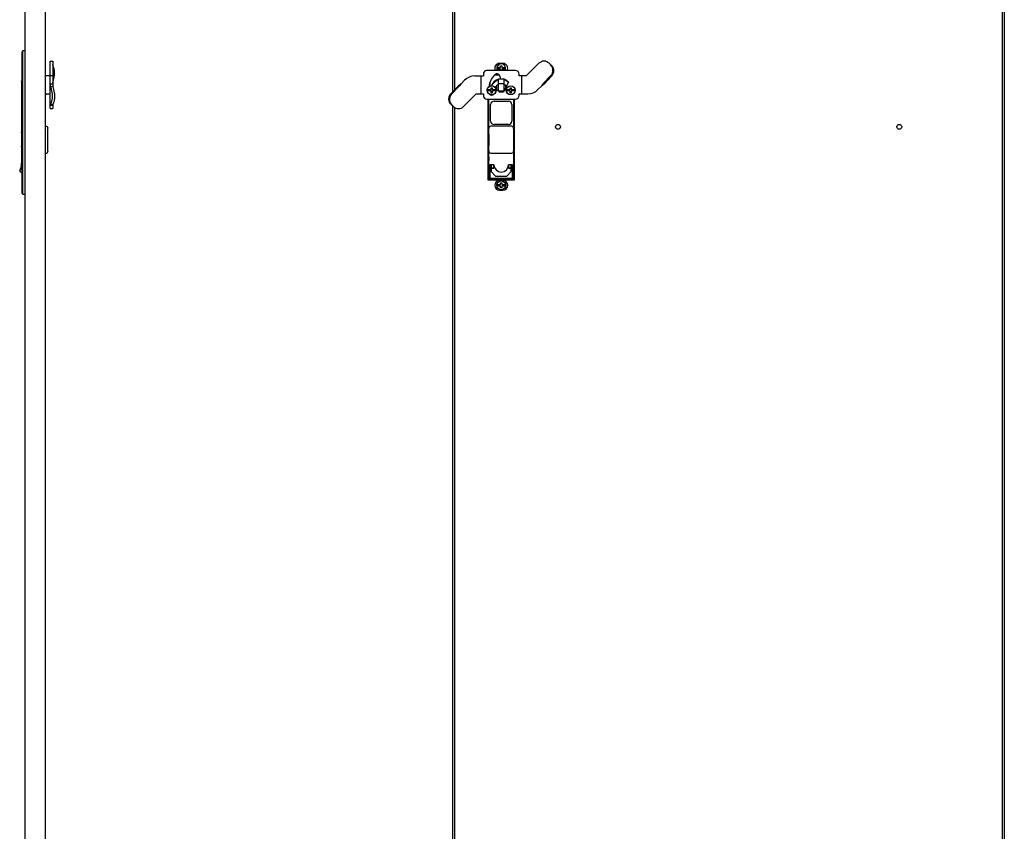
# Model space of a CAD drawing. Header units: inches. Extents: x 3 to 177, y 3 to 114.
# Tile 10 of 95: x 51 to 85, y 34 to 62. Entities that reach past the tile are written whole.
import ezdxf

# ---------------------------------------------------------------- set-up
doc = ezdxf.new("R2010")
doc.units = ezdxf.units.IN
doc.header["$LTSCALE"] = 9.973333
doc.header["$MEASUREMENT"] = 0
doc.layers.get('0').update_dxf_attribs({"linetype": 'CONTINUOUS'})
doc.layers.add('03_ALL_AXES', color=7, linetype='CONTINUOUS')

msp = doc.modelspace()

# ---------------------------------------------------------------- linework, layer by layer
at = {"color": 7, "linetype": 'Continuous'}
for p, q in [((84.937, 96.803), (84.937, 19.96)), ((85.007, 96.803), (85.007, 19.96)), ((50.747, 96.725), (50.747, 20.038)), ((51.465, 19.995), (51.465, 96.768)), ((65.72, 59.62), (65.72, 96.768)), ((65.79, 59.694), (65.79, 96.768)), ((50.68, 61.041), (50.649, 61.009)), ((50.649, 56.053), (50.649, 61.009)), ((50.68, 56.021), (50.68, 61.041)), ((50.747, 61.041), (50.68, 61.041)), ((51.628, 59.019), (51.628, 60.677)), ((51.628, 60.677), (51.718, 60.677)), ((51.718, 60.677), (51.718, 59.889)), ((51.727, 60.522), (51.724, 60.528)), ((67.909, 60.348), (66.909, 60.348)), ((67.265, 60.455), (67.389, 60.455)), ((67.389, 60.402), (67.265, 60.402)), ((67.465, 60.6), (67.351, 60.6)), ((67.389, 60.455), (67.389, 60.515)), ((67.389, 60.515), (67.426, 60.515)), ((67.389, 60.348), (67.389, 60.402)), ((67.426, 60.515), (67.426, 60.455)), ((67.426, 60.455), (67.55, 60.455)), ((67.426, 60.402), (67.426, 60.348)), ((67.55, 60.402), (67.426, 60.402)), ((68.729, 60.603), (68.286, 60.16)), ((69.128, 60.558), (69.083, 60.603)), ((69.164, 60.529), (69.128, 60.558)), ((69.155, 60.522), (69.149, 60.528)), ((69.181, 60.515), (69.149, 60.528)), ((69.187, 60.508), (69.181, 60.515)), ((50.649, 59.998), (50.631, 59.989)), ((50.631, 59.989), (50.633, 58.2)), ((51.718, 60.16), (51.465, 60.16)), ((51.724, 59.903), (51.779, 60.172)), ((66.127, 60.014), (66.002, 59.889)), ((66.48, 60.16), (66.784, 60.16)), ((66.703, 59.535), (66.703, 60.16)), ((66.784, 60.223), (66.784, 60.16)), ((67.014, 59.931), (67.014, 59.807)), ((67.35, 60.183), (67.167, 60.183)), ((67.213, 60.222), (67.305, 60.222)), ((67.265, 60.232), (67.252, 60.232)), ((67.309, 59.636), (67.309, 60.052)), ((67.368, 60.124), (67.368, 60.071)), ((67.659, 59.951), (67.494, 59.598)), ((67.506, 59.636), (67.506, 60.052)), ((67.506, 60.041), (67.552, 60.041)), ((67.552, 60.041), (67.659, 59.951)), ((68.034, 60.16), (68.034, 60.223)), ((68.286, 60.16), (68.034, 60.16)), ((68.115, 60.16), (68.115, 59.535)), ((68.89, 59.903), (69.145, 60.172)), ((68.922, 59.889), (69.177, 60.159)), ((51.628, 59.889), (51.718, 59.889)), ((51.641, 59.807), (51.696, 59.537)), ((51.641, 59.807), (51.724, 59.793)), ((51.724, 59.793), (51.779, 59.524)), ((65.897, 59.807), (65.641, 59.537)), ((65.929, 59.793), (65.673, 59.524)), ((65.897, 59.807), (65.929, 59.793)), ((66.931, 59.688), (67.055, 59.688)), ((67.055, 59.634), (66.931, 59.634)), ((67.055, 59.688), (67.055, 59.748)), ((67.055, 59.748), (67.091, 59.748)), ((67.055, 59.574), (67.055, 59.634)), ((67.091, 59.748), (67.091, 59.688)), ((67.091, 59.688), (67.215, 59.688)), ((67.091, 59.634), (67.091, 59.574)), ((67.215, 59.634), (67.091, 59.634)), ((67.165, 59.789), (67.211, 59.789)), ((67.211, 59.737), (67.211, 59.789)), ((67.25, 59.7), (67.226, 59.7)), ((67.354, 59.598), (67.248, 59.687)), ((67.25, 59.685), (67.25, 59.838)), ((67.309, 59.838), (67.25, 59.838)), ((67.309, 59.902), (67.506, 59.902)), ((67.309, 59.636), (67.506, 59.636)), ((67.494, 59.598), (67.354, 59.598)), ((67.565, 59.838), (67.506, 59.838)), ((67.565, 59.75), (67.565, 59.838)), ((67.6, 59.688), (67.724, 59.688)), ((67.724, 59.634), (67.6, 59.634)), ((67.724, 59.688), (67.724, 59.748)), ((67.724, 59.748), (67.761, 59.748)), ((67.724, 59.574), (67.724, 59.634)), ((67.761, 59.748), (67.761, 59.688)), ((67.761, 59.688), (67.885, 59.688)), ((67.761, 59.634), (67.761, 59.574)), ((67.885, 59.634), (67.761, 59.634)), ((68.692, 59.682), (68.817, 59.807)), ((68.922, 59.889), (68.89, 59.903)), ((51.465, 59.535), (51.628, 59.535)), ((66.089, 59.093), (66.532, 59.535)), ((66.532, 59.535), (66.784, 59.535)), ((66.784, 59.535), (66.784, 59.473)), ((66.909, 59.348), (67.909, 59.348)), ((66.965, 59.348), (66.965, 56.59)), ((66.975, 58.322), (66.975, 59.348)), ((67.091, 59.574), (67.055, 59.574)), ((67.156, 59.279), (67.66, 59.279)), ((67.761, 59.574), (67.724, 59.574)), ((67.841, 59.348), (67.841, 58.322)), ((67.851, 57.307), (67.851, 59.348)), ((68.034, 59.473), (68.034, 59.535)), ((68.034, 59.535), (68.338, 59.535)), ((51.628, 59.138), (51.718, 59.138)), ((51.628, 59.019), (51.718, 59.019)), ((51.644, 59.187), (51.641, 59.181)), ((51.641, 59.181), (51.724, 59.168)), ((51.718, 59.138), (51.718, 59.019)), ((51.727, 59.174), (51.724, 59.168)), ((65.632, 59.187), (65.638, 59.181)), ((65.638, 59.181), (65.67, 59.168)), ((65.655, 59.167), (65.691, 59.138)), ((65.664, 59.174), (65.67, 59.168)), ((65.691, 59.138), (65.736, 59.093)), ((65.72, 19.995), (65.72, 59.109)), ((65.79, 19.995), (65.79, 59.053)), ((67.038, 58.578), (67.038, 59.161)), ((67.778, 59.161), (67.778, 58.578)), ((51.554, 57.535), (51.554, 58.322)), ((67.762, 58.401), (67.053, 58.401)), ((67.66, 58.46), (67.156, 58.46)), ((50.633, 58.2), (50.633, 58.197)), ((66.976, 57.732), (66.976, 58.126)), ((66.976, 58.126), (66.978, 58.126)), ((66.978, 58.126), (66.978, 57.732)), ((50.633, 57.675), (50.633, 57.673)), ((50.633, 57.673), (50.633, 57.405)), ((66.975, 56.6), (66.975, 57.535)), ((66.978, 57.732), (66.976, 57.732)), ((67.841, 57.535), (67.841, 56.6)), ((50.627, 57.385), (50.631, 57.106)), ((50.627, 57.385), (50.649, 57.385)), ((50.649, 57.405), (50.633, 57.405)), ((50.649, 57.257), (50.647, 57.385)), ((67.053, 57.456), (67.762, 57.456)), ((67.845, 57.307), (67.846, 57.312)), ((67.845, 57.306), (67.845, 57.307)), ((67.851, 57.307), (67.846, 57.312)), ((67.851, 57.212), (67.846, 57.207)), ((67.851, 57.307), (67.851, 57.212)), ((67.851, 56.59), (67.851, 57.212)), ((50.566, 56.829), (50.572, 56.837)), ((50.567, 56.83), (50.572, 56.837)), ((50.581, 56.85), (50.581, 56.85)), ((50.581, 56.85), (50.581, 56.85)), ((50.624, 56.938), (50.624, 56.938)), ((50.624, 56.938), (50.624, 56.938)), ((67.014, 57.053), (67.014, 56.6)), ((67.152, 57.053), (67.014, 57.053)), ((67.055, 57.053), (67.055, 56.812)), ((67.154, 56.935), (67.055, 56.935)), ((67.055, 56.934), (67.154, 56.934)), ((67.154, 56.934), (67.154, 57.035)), ((67.662, 57.035), (67.662, 56.934)), ((67.76, 56.935), (67.662, 56.935)), ((67.662, 56.934), (67.76, 56.934)), ((67.801, 57.053), (67.664, 57.053)), ((67.76, 56.812), (67.76, 57.053)), ((67.801, 56.6), (67.801, 57.053)), ((50.564, 56.827), (50.566, 56.829)), ((50.564, 56.827), (50.566, 56.828)), ((50.564, 56.827), (50.604, 56.793)), ((50.566, 56.829), (50.566, 56.829)), ((50.604, 56.793), (50.649, 56.753)), ((67.024, 56.531), (67.792, 56.531)), ((67.034, 56.58), (67.782, 56.58)), ((67.782, 56.541), (67.034, 56.541)), ((67.213, 56.654), (67.055, 56.812)), ((67.213, 56.654), (67.603, 56.654)), ((67.465, 56.506), (67.351, 56.506)), ((67.76, 56.812), (67.603, 56.654)), ((67.265, 56.361), (67.389, 56.361)), ((67.389, 56.308), (67.265, 56.308)), ((67.351, 56.163), (67.465, 56.163)), ((67.389, 56.361), (67.389, 56.421)), ((67.389, 56.421), (67.426, 56.421)), ((67.389, 56.248), (67.389, 56.308)), ((67.426, 56.248), (67.389, 56.248)), ((67.426, 56.421), (67.426, 56.361)), ((67.426, 56.361), (67.55, 56.361)), ((67.426, 56.308), (67.426, 56.248)), ((67.55, 56.308), (67.426, 56.308)), ((50.649, 56.053), (50.68, 56.021)), ((50.68, 56.021), (50.747, 56.021))]:
    msp.add_line(p, q, dxfattribs=at)
for centre, radius, start, end in [((68.906, 60.427), 0.25, 45, 135), ((66.909, 60.223), 0.125, 90, 180), ((67.351, 60.428), 0.171, 90.0003, 208.0327), ((67.408, 60.428), 0.145, 169.4287, 190.5713), ((67.465, 60.428), 0.171, 331.9671, 89.9997), ((67.408, 60.428), 0.145, 349.4287, 10.5713), ((67.909, 60.223), 0.125, 0, 90), ((68.098, 59.235), 1.676, 49.7472, 50.5059), ((66.48, 59.66), 0.5, 90, 135), ((67.742, 59.661), 0.778, 136.2601, 170.8879), ((67.408, 59.691), 0.366, 105.6313, 159.401), ((67.259, 60.124), 0.109, 0, 136.2601), ((67.408, 59.691), 0.366, 95.3963, 97.6759), ((67.398, 60.071), 0.03, 180, 219.8765), ((67.408, 59.69), 0.352, 46.0164, 73.7688), ((67.408, 59.691), 0.366, 57.1622, 73.6918), ((67.408, 59.691), 0.352, 45.4739, 46.0107), ((52.482, 59.805), 0.764, 173.7607, 176.7834), ((52.526, 59.801), 0.808, 172.7572, 173.784), ((67.073, 59.661), 0.145, 169.4287, 190.5713), ((67.073, 59.661), 0.145, 349.4287, 10.5713), ((67.229, 59.664), 0.03, 50, 93.7715), ((67.742, 59.661), 0.145, 169.4287, 190.5713), ((67.742, 59.661), 0.145, 349.4287, 10.5713), ((68.338, 60.035), 0.5, 270, 315), ((66.909, 59.473), 0.125, 180, 270), ((67.076, 59.598), 0.109, 224.6338, 320.894), ((67.156, 59.161), 0.118, 90, 180), ((67.66, 59.161), 0.118, 360, 90), ((67.909, 59.473), 0.125, 270, 360), ((66.721, 60.461), 1.676, 229.7472, 230.5059), ((65.913, 59.269), 0.25, 225, 315), ((67.156, 58.578), 0.118, 180, 270), ((67.66, 58.578), 0.118, 270, 360), ((51.476, 58.322), 0.0787, 0, 90), ((67.053, 58.322), 0.0787, 98.6798, 179.9952), ((67.053, 58.322), 0.0789, 90.0193, 98.6935), ((67.762, 58.322), 0.0789, 81.3068, 89.9808), ((67.762, 58.322), 0.0787, 0.0048, 81.3204), ((47.48, 57.933), 3.163, 355.3202, 4.779), ((51.476, 57.535), 0.0787, 270, 360), ((67.053, 57.535), 0.0787, 180.0048, 261.3204), ((67.762, 57.535), 0.0787, 278.6798, 359.9952), ((67.053, 57.535), 0.0789, 261.3068, 269.9808), ((67.762, 57.535), 0.0789, 270.0193, 278.6935), ((68.211, 57.222), 0.365, 181.5625, 182.3719), ((50.051, 57.098), 0.58, 332.1875, 0.7976), ((50.27, 57.05), 0.37, 324.885, 327.1835), ((50.282, 57.042), 0.355, 324.8271, 327.2261), ((50.272, 57.049), 0.368, 324.6656, 324.8811), ((50.272, 57.049), 0.367, 324.6288, 324.8233), ((50.239, 57.071), 0.407, 327.1904, 329.9495), ((50.241, 57.069), 0.404, 327.1765, 329.952), ((50.224, 57.079), 0.424, 329.93, 330.0986), ((50.228, 57.077), 0.419, 329.9404, 330.1073), ((50.224, 57.079), 0.424, 330.1057, 333.0391), ((50.226, 57.078), 0.422, 330.0983, 333.0469), ((50.184, 57.1), 0.469, 333.0616, 333.3385), ((50.217, 57.083), 0.432, 333.0368, 333.3416), ((50.147, 57.118), 0.51, 333.338, 333.7494), ((50.216, 57.083), 0.433, 333.3415, 333.7825), ((50.214, 57.084), 0.436, 333.8275, 336.6793), ((50.214, 57.084), 0.435, 333.7844, 336.6782), ((50.202, 57.089), 0.448, 336.7041, 340.2227), ((50.206, 57.088), 0.444, 336.685, 340.2337), ((50.197, 57.091), 0.453, 340.329, 343.9356), ((50.198, 57.091), 0.453, 340.3253, 343.937), ((50.184, 57.095), 0.467, 344.1148, 351.7623), ((50.185, 57.094), 0.466, 344.1078, 351.7726), ((50.191, 57.093), 0.46, 343.9317, 344.0939), ((50.196, 57.092), 0.455, 343.9299, 344.0943), ((50.171, 57.097), 0.481, 351.7064, 352.0401), ((50.176, 57.096), 0.475, 351.7329, 352.0705), ((50.167, 57.097), 0.484, 352.0744, 354.6779), ((50.2, 57.093), 0.451, 352.0218, 354.5654), ((67.408, 57.072), 0.366, 183.0864, 195.4919), ((67.408, 57.053), 0.256, 180, 0), ((67.408, 57.072), 0.366, 344.512, 356.9136), ((50.46, 56.91), 0.133, 322.1944, 322.8051), ((67.024, 56.59), 0.059, 179.9995, 270.0005), ((67.034, 56.6), 0.0197, 180, 270), ((67.351, 56.334), 0.171, 90.0003, 269.9997), ((67.465, 56.334), 0.171, 270.0003, 89.9997), ((67.782, 56.6), 0.0197, 270, 0), ((67.792, 56.59), 0.059, 270.0009, 359.9991), ((67.408, 56.334), 0.145, 169.4287, 190.5713), ((67.408, 56.334), 0.145, 349.4287, 10.5713)]:
    msp.add_arc(centre, radius, start, end, dxfattribs=at)
for centre, major_axis, ratio, start_param, end_param in [((67.408, 59.706), (0, 0.105), 0.933346, -3.995794, -2.287391), ((67.034, 56.6), (0.0418, 0.0418), 0.999569, -3.926775, -2.35641), ((67.782, 56.6), (0.0418, -0.0418), 0.999569, -0.785183, 0.785183)]:
    msp.add_ellipse(centre, major_axis=major_axis, ratio=ratio, start_param=start_param, end_param=end_param, dxfattribs=at)
for points, knots in [([(51.724, 60.528), (51.722, 60.533), (51.719, 60.543), (51.718, 60.553), (51.718, 60.558)], [0, 0, 0, 0, 0.506118, 1, 1, 1, 1]), ([(51.779, 60.172), (51.782, 60.185), (51.785, 60.212), (51.787, 60.255), (51.785, 60.301), (51.779, 60.349), (51.771, 60.397), (51.759, 60.442), (51.745, 60.484), (51.733, 60.51), (51.727, 60.522)], [0, 0, 0, 0, 0.10784, 0.228854, 0.359308, 0.494982, 0.631329, 0.763768, 0.88797, 1, 1, 1, 1]), ([(69.149, 60.528), (69.147, 60.53), (69.14, 60.54), (69.133, 60.55), (69.128, 60.558)], [0, 0, 0, 0, 0.243977, 1, 1, 1, 1]), ([(69.145, 60.172), (69.156, 60.184), (69.177, 60.21), (69.199, 60.253), (69.214, 60.3), (69.22, 60.349), (69.217, 60.397), (69.205, 60.443), (69.184, 60.486), (69.165, 60.51), (69.155, 60.522)], [0, 0, 0, 0, 0.126808, 0.254345, 0.381855, 0.508675, 0.634192, 0.757975, 0.879889, 1, 1, 1, 1]), ([(69.177, 60.159), (69.188, 60.171), (69.208, 60.196), (69.231, 60.24), (69.246, 60.287), (69.252, 60.335), (69.249, 60.384), (69.237, 60.43), (69.216, 60.472), (69.197, 60.497), (69.187, 60.508)], [0, 0, 0, 0, 0.126808, 0.254345, 0.381855, 0.508675, 0.634192, 0.757975, 0.879889, 1, 1, 1, 1]), ([(50.649, 59.76), (50.648, 59.777), (50.647, 59.808), (50.644, 59.853), (50.641, 59.892), (50.638, 59.926), (50.635, 59.949), (50.634, 59.965), (50.633, 59.973), (50.632, 59.979), (50.632, 59.983), (50.631, 59.985), (50.631, 59.987), (50.631, 59.988), (50.631, 59.989), (50.631, 59.99), (50.631, 59.989)], [0, 0, 0, 0, 0.214562, 0.411088, 0.58462, 0.731123, 0.847565, 0.893833, 0.931895, 0.961631, 0.973337, 0.982916, 0.99037, 0.995707, 0.998924, 1, 1, 1, 1]), ([(67.079, 59.819), (67.088, 59.84), (67.11, 59.884), (67.159, 59.944), (67.214, 59.987), (67.266, 60.014), (67.294, 60.024), (67.309, 60.029)], [0, 0, 0, 0, 0.214176, 0.453916, 0.717312, 0.856743, 1, 1, 1, 1]), ([(51.628, 59.889), (51.628, 59.875), (51.63, 59.847), (51.637, 59.82), (51.641, 59.807)], [0, 0, 0, 0, 0.49108, 1, 1, 1, 1]), ([(51.718, 59.889), (51.718, 59.881), (51.718, 59.849), (51.721, 59.817), (51.724, 59.793)], [0, 0, 0, 0, 0.248656, 1, 1, 1, 1]), ([(66.002, 59.889), (65.993, 59.882), (65.957, 59.855), (65.922, 59.828), (65.897, 59.807)], [0, 0, 0, 0, 0.251488, 1, 1, 1, 1]), ([(66.002, 59.889), (65.995, 59.881), (65.971, 59.849), (65.946, 59.817), (65.929, 59.793)], [0, 0, 0, 0, 0.250411, 1, 1, 1, 1]), ([(67.482, 59.636), (67.477, 59.631), (67.467, 59.62), (67.449, 59.608), (67.429, 59.6), (67.408, 59.597), (67.386, 59.6), (67.366, 59.608), (67.348, 59.62), (67.338, 59.631), (67.333, 59.636)], [0, 0, 0, 0, 0.125111, 0.250001, 0.374901, 0.5, 0.625099, 0.749999, 0.874889, 1, 1, 1, 1]), ([(68.817, 59.807), (68.823, 59.815), (68.848, 59.847), (68.872, 59.878), (68.89, 59.903)], [0, 0, 0, 0, 0.250411, 1, 1, 1, 1]), ([(68.817, 59.807), (68.826, 59.814), (68.861, 59.841), (68.896, 59.868), (68.922, 59.889)], [0, 0, 0, 0, 0.251488, 1, 1, 1, 1]), ([(51.696, 59.537), (51.698, 59.524), (51.702, 59.497), (51.704, 59.454), (51.702, 59.408), (51.696, 59.36), (51.688, 59.313), (51.676, 59.267), (51.662, 59.225), (51.65, 59.199), (51.644, 59.187)], [0, 0, 0, 0, 0.107852, 0.228847, 0.35931, 0.494982, 0.631328, 0.763776, 0.887957, 1, 1, 1, 1]), ([(51.779, 59.524), (51.782, 59.511), (51.785, 59.484), (51.787, 59.441), (51.785, 59.395), (51.779, 59.347), (51.771, 59.299), (51.759, 59.254), (51.745, 59.212), (51.733, 59.186), (51.727, 59.174)], [0, 0, 0, 0, 0.107852, 0.228847, 0.35931, 0.494982, 0.631328, 0.763776, 0.887957, 1, 1, 1, 1]), ([(65.641, 59.537), (65.63, 59.525), (65.61, 59.499), (65.587, 59.456), (65.573, 59.409), (65.567, 59.361), (65.57, 59.312), (65.582, 59.266), (65.602, 59.223), (65.621, 59.199), (65.632, 59.187)], [0, 0, 0, 0, 0.126823, 0.254336, 0.381857, 0.508675, 0.63419, 0.757982, 0.879875, 1, 1, 1, 1]), ([(65.673, 59.524), (65.662, 59.512), (65.642, 59.486), (65.619, 59.443), (65.604, 59.396), (65.599, 59.347), (65.602, 59.299), (65.614, 59.253), (65.634, 59.21), (65.653, 59.185), (65.664, 59.174)], [0, 0, 0, 0, 0.126823, 0.254336, 0.381857, 0.508675, 0.63419, 0.757982, 0.879875, 1, 1, 1, 1]), ([(51.641, 59.181), (51.637, 59.175), (51.63, 59.161), (51.628, 59.145), (51.628, 59.138)], [0, 0, 0, 0, 0.514901, 1, 1, 1, 1]), ([(51.724, 59.168), (51.722, 59.163), (51.719, 59.153), (51.718, 59.143), (51.718, 59.138)], [0, 0, 0, 0, 0.506118, 1, 1, 1, 1]), ([(65.67, 59.168), (65.671, 59.166), (65.678, 59.155), (65.685, 59.145), (65.691, 59.138)], [0, 0, 0, 0, 0.243977, 1, 1, 1, 1]), ([(66.968, 57.259), (66.968, 57.263), (66.968, 57.271), (66.968, 57.282), (66.968, 57.29), (66.968, 57.297), (66.968, 57.301), (66.968, 57.305), (66.969, 57.308), (66.969, 57.311), (66.969, 57.314), (66.969, 57.316), (66.969, 57.317), (66.969, 57.317), (66.969, 57.318), (66.969, 57.318), (66.969, 57.318), (66.969, 57.318), (66.969, 57.318)], [0, 0, 0, 0, 0.194818, 0.382501, 0.555239, 0.633965, 0.706596, 0.772448, 0.830847, 0.881247, 0.923197, 0.956258, 0.969361, 0.980146, 0.988593, 0.994686, 0.998433, 1, 1, 1, 1]), ([(66.969, 57.2), (66.969, 57.2), (66.969, 57.2), (66.969, 57.201), (66.969, 57.201), (66.969, 57.202), (66.969, 57.202), (66.969, 57.203), (66.969, 57.205), (66.969, 57.207), (66.969, 57.21), (66.968, 57.214), (66.968, 57.218), (66.968, 57.222), (66.968, 57.228), (66.968, 57.237), (66.968, 57.248), (66.968, 57.256), (66.968, 57.259)], [0, 0, 0, 0, 0.001582, 0.005341, 0.011434, 0.019874, 0.030652, 0.043754, 0.076842, 0.118802, 0.169213, 0.227641, 0.293517, 0.36616, 0.444886, 0.617598, 0.80524, 1, 1, 1, 1]), ([(66.969, 57.318), (66.969, 57.318), (66.969, 57.318), (66.969, 57.318), (66.969, 57.318), (66.97, 57.317), (66.97, 57.317), (66.97, 57.316), (66.97, 57.314), (66.97, 57.311), (66.97, 57.308), (66.97, 57.305), (66.97, 57.301), (66.97, 57.297), (66.97, 57.29), (66.97, 57.282), (66.97, 57.271), (66.971, 57.263), (66.971, 57.259)], [0, 0, 0, 0, 0.001585, 0.005333, 0.01141, 0.019836, 0.030612, 0.04373, 0.076838, 0.118797, 0.169227, 0.227701, 0.293601, 0.366255, 0.444987, 0.617683, 0.805297, 1, 1, 1, 1]), ([(66.971, 57.259), (66.971, 57.256), (66.97, 57.248), (66.97, 57.237), (66.97, 57.228), (66.97, 57.222), (66.97, 57.218), (66.97, 57.214), (66.97, 57.21), (66.97, 57.207), (66.97, 57.205), (66.97, 57.203), (66.97, 57.202), (66.97, 57.202), (66.969, 57.201), (66.969, 57.201), (66.969, 57.2), (66.969, 57.2), (66.969, 57.2)], [0, 0, 0, 0, 0.194761, 0.382404, 0.555115, 0.633841, 0.706484, 0.772359, 0.830788, 0.881199, 0.923159, 0.956246, 0.969349, 0.980126, 0.988566, 0.994659, 0.998418, 1, 1, 1, 1]), ([(67.845, 57.259), (67.845, 57.268), (67.845, 57.284), (67.845, 57.299), (67.845, 57.306)], [0, 0, 0, 0, 0.557912, 1, 1, 1, 1]), ([(67.845, 57.212), (67.845, 57.219), (67.845, 57.235), (67.845, 57.25), (67.845, 57.259)], [0, 0, 0, 0, 0.438839, 1, 1, 1, 1]), ([(67.846, 57.312), (67.846, 57.313), (67.846, 57.314), (67.846, 57.316), (67.846, 57.317), (67.846, 57.317), (67.846, 57.318), (67.846, 57.318), (67.846, 57.318), (67.846, 57.318)], [0, 0, 0, 0, 0.430352, 0.601312, 0.742136, 0.852473, 0.932024, 0.980689, 1, 1, 1, 1]), ([(67.846, 57.318), (67.846, 57.318), (67.846, 57.318), (67.846, 57.318), (67.846, 57.317), (67.846, 57.317), (67.846, 57.315), (67.847, 57.314), (67.847, 57.312), (67.847, 57.311)], [0, 0, 0, 0, 0.019076, 0.067657, 0.147114, 0.257532, 0.398738, 0.570082, 1, 1, 1, 1]), ([(67.847, 57.208), (67.847, 57.207), (67.847, 57.205), (67.846, 57.203), (67.846, 57.202), (67.846, 57.201), (67.846, 57.201), (67.846, 57.201), (67.846, 57.2), (67.846, 57.2)], [0, 0, 0, 0, 0.429919, 0.601156, 0.742172, 0.852598, 0.932202, 0.980924, 1, 1, 1, 1]), ([(67.846, 57.2), (67.846, 57.2), (67.846, 57.201), (67.846, 57.201), (67.846, 57.201), (67.846, 57.202), (67.846, 57.203), (67.846, 57.204), (67.846, 57.206), (67.846, 57.206)], [0, 0, 0, 0, 0.019536, 0.068279, 0.147731, 0.257904, 0.398611, 0.569598, 1, 1, 1, 1])]:
    msp.add_open_spline(points, degree=3, knots=knots, dxfattribs=at)
msp.add_open_spline([(50.614, 56.912), (50.614, 56.912), (50.614, 56.912), (50.614, 56.912)], degree=3, dxfattribs=at)
msp.add_open_spline([(50.614, 56.912), (50.614, 56.912), (50.614, 56.912), (50.614, 56.912)], degree=3, dxfattribs=at)
at = {"layer": '03_ALL_AXES', "color": 7, "linetype": 'Continuous'}
for p, q in [((67.506, 60.052), (67.309, 60.052)), ((66.95, 56.519), (66.95, 59.348)), ((67.865, 59.348), (67.865, 56.519)), ((67.865, 56.519), (66.95, 56.519))]:
    msp.add_line(p, q, dxfattribs=at)
for centre, radius in [((67.073, 59.661), 0.158), ((67.073, 59.661), 0.154), ((67.742, 59.661), 0.158), ((67.742, 59.661), 0.154), ((69.394, 58.381), 0.0855), ((81.332, 58.381), 0.0855), ((67.408, 56.334), 0.158), ((67.408, 56.334), 0.154)]:
    msp.add_circle(centre, radius, dxfattribs=at)
for centre, radius, start, end in [((67.408, 60.428), 0.158, 329.3166, 210.6834), ((67.408, 60.428), 0.154, 328.3113, 211.6887), ((51.465, 59.547), 0.0394, 270.4887, 328.1786), ((51.281, 59.661), 0.256, 328.1786, 330.5885)]:
    msp.add_arc(centre, radius, start, end, dxfattribs=at)

doc.saveas('drawing.dxf')
